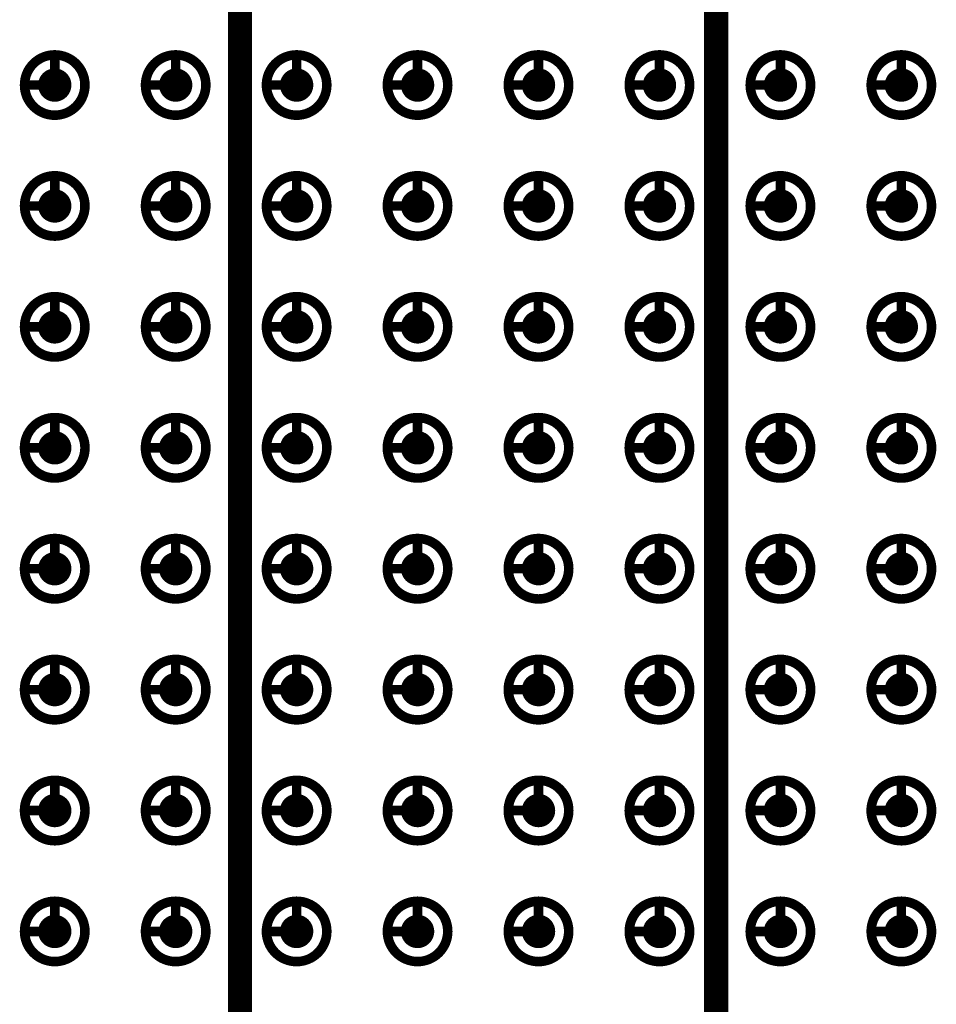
# Model space of a CAD drawing. Header units: millimetres. Extents: x 62 to 363, y 42 to 391.
# Tile 207 of 216: x 153 to 162, y 248 to 259. Entities that reach past the tile are written whole.
import ezdxf

# ---------------------------------------------------------------- set-up
doc = ezdxf.new("R2010")
doc.units = ezdxf.units.MM
doc.layers.add('Mechanical8', color=56, linetype='Continuous')
doc.layers.add('PadHoleLayer', color=156, linetype='Continuous')

# ---------------------------------------------------------------- blocks, each defined once
blk = doc.blocks.new('SAMTEC_SEAM_50_02_0_L_08_2_A_GP_K_TR_1846')
at = {"layer": 'Mechanical8'}
for points, const_width in [([(18.732, 4.445, 1), (18.098, 4.445, 1)], 0.1), ([(18.39, 4.762, 1), (18.44, 4.762, 1)], 0.05), ([(20.002, 4.445, 1), (19.367, 4.445, 1)], 0.1), ([(19.66, 4.762, 1), (19.71, 4.762, 1)], 0.05), ([(21.272, 4.445, 1), (20.637, 4.445, 1)], 0.1), ([(20.93, 4.762, 1), (20.98, 4.762, 1)], 0.05), ([(22.542, 4.445, 1), (21.907, 4.445, 1)], 0.1), ([(22.2, 4.762, 1), (22.25, 4.762, 1)], 0.05), ([(23.812, 4.445, 1), (23.177, 4.445, 1)], 0.1), ([(23.47, 4.762, 1), (23.52, 4.762, 1)], 0.05), ([(25.082, 4.445, 1), (24.448, 4.445, 1)], 0.1), ([(24.74, 4.762, 1), (24.79, 4.762, 1)], 0.05), ([(26.352, 4.445, 1), (25.718, 4.445, 1)], 0.1), ([(26.01, 4.762, 1), (26.06, 4.762, 1)], 0.05), ([(27.622, 4.445, 1), (26.988, 4.445, 1)], 0.1), ([(27.28, 4.762, 1), (27.33, 4.762, 1)], 0.05), ([(18.073, 4.445, 1), (18.122, 4.445, 1)], 0.05), ([(18.39, 4.445, 1), (18.44, 4.445, 1)], 0.05), ([(18.39, 4.445, 1), (18.44, 4.445, 1)], 0.05), ([(18.707, 4.445, 1), (18.757, 4.445, 1)], 0.05), ([(18.707, 4.445, 1), (18.757, 4.445, 1)], 0.05), ([(19.343, 4.445, 1), (19.392, 4.445, 1)], 0.05), ([(19.66, 4.445, 1), (19.71, 4.445, 1)], 0.05), ([(19.66, 4.445, 1), (19.71, 4.445, 1)], 0.05), ([(19.977, 4.445, 1), (20.027, 4.445, 1)], 0.05), ([(19.977, 4.445, 1), (20.027, 4.445, 1)], 0.05), ([(20.613, 4.445, 1), (20.662, 4.445, 1)], 0.05), ([(20.93, 4.445, 1), (20.98, 4.445, 1)], 0.05), ([(20.93, 4.445, 1), (20.98, 4.445, 1)], 0.05), ([(21.247, 4.445, 1), (21.297, 4.445, 1)], 0.05), ([(21.247, 4.445, 1), (21.297, 4.445, 1)], 0.05), ([(21.883, 4.445, 1), (21.932, 4.445, 1)], 0.05), ([(22.2, 4.445, 1), (22.25, 4.445, 1)], 0.05), ([(22.2, 4.445, 1), (22.25, 4.445, 1)], 0.05), ([(22.517, 4.445, 1), (22.567, 4.445, 1)], 0.05), ([(22.517, 4.445, 1), (22.567, 4.445, 1)], 0.05), ([(23.153, 4.445, 1), (23.202, 4.445, 1)], 0.05), ([(23.47, 4.445, 1), (23.52, 4.445, 1)], 0.05), ([(23.47, 4.445, 1), (23.52, 4.445, 1)], 0.05), ([(23.787, 4.445, 1), (23.837, 4.445, 1)], 0.05), ([(23.787, 4.445, 1), (23.837, 4.445, 1)], 0.05), ([(24.423, 4.445, 1), (24.472, 4.445, 1)], 0.05), ([(24.74, 4.445, 1), (24.79, 4.445, 1)], 0.05), ([(24.74, 4.445, 1), (24.79, 4.445, 1)], 0.05), ([(25.057, 4.445, 1), (25.107, 4.445, 1)], 0.05), ([(25.057, 4.445, 1), (25.107, 4.445, 1)], 0.05), ([(25.693, 4.445, 1), (25.742, 4.445, 1)], 0.05), ([(26.01, 4.445, 1), (26.06, 4.445, 1)], 0.05), ([(26.01, 4.445, 1), (26.06, 4.445, 1)], 0.05), ([(26.327, 4.445, 1), (26.377, 4.445, 1)], 0.05), ([(26.327, 4.445, 1), (26.377, 4.445, 1)], 0.05), ([(26.963, 4.445, 1), (27.012, 4.445, 1)], 0.05), ([(27.28, 4.445, 1), (27.33, 4.445, 1)], 0.05), ([(27.28, 4.445, 1), (27.33, 4.445, 1)], 0.05), ([(27.597, 4.445, 1), (27.647, 4.445, 1)], 0.05), ([(27.597, 4.445, 1), (27.647, 4.445, 1)], 0.05), ([(18.732, 3.175, 1), (18.098, 3.175, 1)], 0.1), ([(18.39, 3.492, 1), (18.44, 3.492, 1)], 0.05), ([(20.002, 3.175, 1), (19.367, 3.175, 1)], 0.1), ([(19.66, 3.492, 1), (19.71, 3.492, 1)], 0.05), ([(21.272, 3.175, 1), (20.637, 3.175, 1)], 0.1), ([(20.93, 3.492, 1), (20.98, 3.492, 1)], 0.05), ([(22.542, 3.175, 1), (21.907, 3.175, 1)], 0.1), ([(22.2, 3.492, 1), (22.25, 3.492, 1)], 0.05), ([(23.812, 3.175, 1), (23.177, 3.175, 1)], 0.1), ([(23.47, 3.492, 1), (23.52, 3.492, 1)], 0.05), ([(25.082, 3.175, 1), (24.448, 3.175, 1)], 0.1), ([(24.74, 3.492, 1), (24.79, 3.492, 1)], 0.05), ([(26.352, 3.175, 1), (25.718, 3.175, 1)], 0.1), ([(26.01, 3.492, 1), (26.06, 3.492, 1)], 0.05), ([(27.622, 3.175, 1), (26.988, 3.175, 1)], 0.1), ([(27.28, 3.492, 1), (27.33, 3.492, 1)], 0.05), ([(18.073, 3.175, 1), (18.122, 3.175, 1)], 0.05), ([(18.39, 3.175, 1), (18.44, 3.175, 1)], 0.05), ([(18.39, 3.175, 1), (18.44, 3.175, 1)], 0.05), ([(18.707, 3.175, 1), (18.757, 3.175, 1)], 0.05), ([(18.707, 3.175, 1), (18.757, 3.175, 1)], 0.05), ([(19.343, 3.175, 1), (19.392, 3.175, 1)], 0.05), ([(19.66, 3.175, 1), (19.71, 3.175, 1)], 0.05), ([(19.66, 3.175, 1), (19.71, 3.175, 1)], 0.05), ([(19.977, 3.175, 1), (20.027, 3.175, 1)], 0.05), ([(19.977, 3.175, 1), (20.027, 3.175, 1)], 0.05), ([(20.613, 3.175, 1), (20.662, 3.175, 1)], 0.05), ([(20.93, 3.175, 1), (20.98, 3.175, 1)], 0.05), ([(20.93, 3.175, 1), (20.98, 3.175, 1)], 0.05), ([(21.247, 3.175, 1), (21.297, 3.175, 1)], 0.05), ([(21.247, 3.175, 1), (21.297, 3.175, 1)], 0.05), ([(21.883, 3.175, 1), (21.932, 3.175, 1)], 0.05), ([(22.2, 3.175, 1), (22.25, 3.175, 1)], 0.05), ([(22.2, 3.175, 1), (22.25, 3.175, 1)], 0.05), ([(22.517, 3.175, 1), (22.567, 3.175, 1)], 0.05), ([(22.517, 3.175, 1), (22.567, 3.175, 1)], 0.05), ([(23.153, 3.175, 1), (23.202, 3.175, 1)], 0.05), ([(23.47, 3.175, 1), (23.52, 3.175, 1)], 0.05), ([(23.47, 3.175, 1), (23.52, 3.175, 1)], 0.05), ([(23.787, 3.175, 1), (23.837, 3.175, 1)], 0.05), ([(23.787, 3.175, 1), (23.837, 3.175, 1)], 0.05), ([(24.423, 3.175, 1), (24.472, 3.175, 1)], 0.05), ([(24.74, 3.175, 1), (24.79, 3.175, 1)], 0.05), ([(24.74, 3.175, 1), (24.79, 3.175, 1)], 0.05), ([(25.057, 3.175, 1), (25.107, 3.175, 1)], 0.05), ([(25.057, 3.175, 1), (25.107, 3.175, 1)], 0.05), ([(25.693, 3.175, 1), (25.742, 3.175, 1)], 0.05), ([(26.01, 3.175, 1), (26.06, 3.175, 1)], 0.05), ([(26.01, 3.175, 1), (26.06, 3.175, 1)], 0.05), ([(26.327, 3.175, 1), (26.377, 3.175, 1)], 0.05), ([(26.327, 3.175, 1), (26.377, 3.175, 1)], 0.05), ([(26.963, 3.175, 1), (27.012, 3.175, 1)], 0.05), ([(27.28, 3.175, 1), (27.33, 3.175, 1)], 0.05), ([(27.28, 3.175, 1), (27.33, 3.175, 1)], 0.05), ([(27.597, 3.175, 1), (27.647, 3.175, 1)], 0.05), ([(27.597, 3.175, 1), (27.647, 3.175, 1)], 0.05), ([(18.732, 1.905, 1), (18.098, 1.905, 1)], 0.1), ([(18.39, 2.222, 1), (18.44, 2.222, 1)], 0.05), ([(20.002, 1.905, 1), (19.367, 1.905, 1)], 0.1), ([(19.66, 2.222, 1), (19.71, 2.222, 1)], 0.05), ([(21.272, 1.905, 1), (20.637, 1.905, 1)], 0.1), ([(20.93, 2.222, 1), (20.98, 2.222, 1)], 0.05), ([(22.542, 1.905, 1), (21.907, 1.905, 1)], 0.1), ([(22.2, 2.222, 1), (22.25, 2.222, 1)], 0.05), ([(23.812, 1.905, 1), (23.177, 1.905, 1)], 0.1), ([(23.47, 2.222, 1), (23.52, 2.222, 1)], 0.05), ([(25.082, 1.905, 1), (24.448, 1.905, 1)], 0.1), ([(24.74, 2.222, 1), (24.79, 2.222, 1)], 0.05), ([(26.352, 1.905, 1), (25.718, 1.905, 1)], 0.1), ([(26.01, 2.222, 1), (26.06, 2.222, 1)], 0.05), ([(27.622, 1.905, 1), (26.988, 1.905, 1)], 0.1), ([(27.28, 2.222, 1), (27.33, 2.222, 1)], 0.05), ([(18.073, 1.905, 1), (18.122, 1.905, 1)], 0.05), ([(18.39, 1.905, 1), (18.44, 1.905, 1)], 0.05), ([(18.39, 1.905, 1), (18.44, 1.905, 1)], 0.05), ([(18.707, 1.905, 1), (18.757, 1.905, 1)], 0.05), ([(18.707, 1.905, 1), (18.757, 1.905, 1)], 0.05), ([(19.343, 1.905, 1), (19.392, 1.905, 1)], 0.05), ([(19.66, 1.905, 1), (19.71, 1.905, 1)], 0.05), ([(19.66, 1.905, 1), (19.71, 1.905, 1)], 0.05), ([(19.977, 1.905, 1), (20.027, 1.905, 1)], 0.05), ([(19.977, 1.905, 1), (20.027, 1.905, 1)], 0.05), ([(20.613, 1.905, 1), (20.662, 1.905, 1)], 0.05), ([(20.93, 1.905, 1), (20.98, 1.905, 1)], 0.05), ([(20.93, 1.905, 1), (20.98, 1.905, 1)], 0.05), ([(21.247, 1.905, 1), (21.297, 1.905, 1)], 0.05), ([(21.247, 1.905, 1), (21.297, 1.905, 1)], 0.05), ([(21.883, 1.905, 1), (21.932, 1.905, 1)], 0.05), ([(22.2, 1.905, 1), (22.25, 1.905, 1)], 0.05), ([(22.2, 1.905, 1), (22.25, 1.905, 1)], 0.05), ([(22.517, 1.905, 1), (22.567, 1.905, 1)], 0.05), ([(22.517, 1.905, 1), (22.567, 1.905, 1)], 0.05), ([(23.153, 1.905, 1), (23.202, 1.905, 1)], 0.05), ([(23.47, 1.905, 1), (23.52, 1.905, 1)], 0.05), ([(23.47, 1.905, 1), (23.52, 1.905, 1)], 0.05), ([(23.787, 1.905, 1), (23.837, 1.905, 1)], 0.05), ([(23.787, 1.905, 1), (23.837, 1.905, 1)], 0.05), ([(24.423, 1.905, 1), (24.472, 1.905, 1)], 0.05), ([(24.74, 1.905, 1), (24.79, 1.905, 1)], 0.05), ([(24.74, 1.905, 1), (24.79, 1.905, 1)], 0.05), ([(25.057, 1.905, 1), (25.107, 1.905, 1)], 0.05), ([(25.057, 1.905, 1), (25.107, 1.905, 1)], 0.05), ([(25.693, 1.905, 1), (25.742, 1.905, 1)], 0.05), ([(26.01, 1.905, 1), (26.06, 1.905, 1)], 0.05), ([(26.01, 1.905, 1), (26.06, 1.905, 1)], 0.05), ([(26.327, 1.905, 1), (26.377, 1.905, 1)], 0.05), ([(26.327, 1.905, 1), (26.377, 1.905, 1)], 0.05), ([(26.963, 1.905, 1), (27.012, 1.905, 1)], 0.05), ([(27.28, 1.905, 1), (27.33, 1.905, 1)], 0.05), ([(27.28, 1.905, 1), (27.33, 1.905, 1)], 0.05), ([(27.597, 1.905, 1), (27.647, 1.905, 1)], 0.05), ([(27.597, 1.905, 1), (27.647, 1.905, 1)], 0.05), ([(18.732, 0.635, 1), (18.098, 0.635, 1)], 0.1), ([(18.39, 0.952, 1), (18.44, 0.952, 1)], 0.05), ([(20.002, 0.635, 1), (19.367, 0.635, 1)], 0.1), ([(19.66, 0.952, 1), (19.71, 0.952, 1)], 0.05), ([(21.272, 0.635, 1), (20.637, 0.635, 1)], 0.1), ([(20.93, 0.952, 1), (20.98, 0.952, 1)], 0.05), ([(22.542, 0.635, 1), (21.907, 0.635, 1)], 0.1), ([(22.2, 0.952, 1), (22.25, 0.952, 1)], 0.05), ([(23.812, 0.635, 1), (23.177, 0.635, 1)], 0.1), ([(23.47, 0.952, 1), (23.52, 0.952, 1)], 0.05), ([(25.082, 0.635, 1), (24.448, 0.635, 1)], 0.1), ([(24.74, 0.952, 1), (24.79, 0.952, 1)], 0.05), ([(26.352, 0.635, 1), (25.718, 0.635, 1)], 0.1), ([(26.01, 0.952, 1), (26.06, 0.952, 1)], 0.05), ([(27.622, 0.635, 1), (26.988, 0.635, 1)], 0.1), ([(27.28, 0.952, 1), (27.33, 0.952, 1)], 0.05), ([(18.073, 0.635, 1), (18.122, 0.635, 1)], 0.05), ([(18.39, 0.635, 1), (18.44, 0.635, 1)], 0.05), ([(18.39, 0.635, 1), (18.44, 0.635, 1)], 0.05), ([(18.707, 0.635, 1), (18.757, 0.635, 1)], 0.05), ([(18.707, 0.635, 1), (18.757, 0.635, 1)], 0.05), ([(19.343, 0.635, 1), (19.392, 0.635, 1)], 0.05), ([(19.66, 0.635, 1), (19.71, 0.635, 1)], 0.05), ([(19.66, 0.635, 1), (19.71, 0.635, 1)], 0.05), ([(19.977, 0.635, 1), (20.027, 0.635, 1)], 0.05), ([(19.977, 0.635, 1), (20.027, 0.635, 1)], 0.05), ([(20.613, 0.635, 1), (20.662, 0.635, 1)], 0.05), ([(20.93, 0.635, 1), (20.98, 0.635, 1)], 0.05), ([(20.93, 0.635, 1), (20.98, 0.635, 1)], 0.05), ([(21.247, 0.635, 1), (21.297, 0.635, 1)], 0.05), ([(21.247, 0.635, 1), (21.297, 0.635, 1)], 0.05), ([(21.883, 0.635, 1), (21.932, 0.635, 1)], 0.05), ([(22.2, 0.635, 1), (22.25, 0.635, 1)], 0.05), ([(22.2, 0.635, 1), (22.25, 0.635, 1)], 0.05), ([(22.517, 0.635, 1), (22.567, 0.635, 1)], 0.05), ([(22.517, 0.635, 1), (22.567, 0.635, 1)], 0.05), ([(23.153, 0.635, 1), (23.202, 0.635, 1)], 0.05), ([(23.47, 0.635, 1), (23.52, 0.635, 1)], 0.05), ([(23.47, 0.635, 1), (23.52, 0.635, 1)], 0.05), ([(23.787, 0.635, 1), (23.837, 0.635, 1)], 0.05), ([(23.787, 0.635, 1), (23.837, 0.635, 1)], 0.05), ([(24.423, 0.635, 1), (24.472, 0.635, 1)], 0.05), ([(24.74, 0.635, 1), (24.79, 0.635, 1)], 0.05), ([(24.74, 0.635, 1), (24.79, 0.635, 1)], 0.05), ([(25.057, 0.635, 1), (25.107, 0.635, 1)], 0.05), ([(25.057, 0.635, 1), (25.107, 0.635, 1)], 0.05), ([(25.693, 0.635, 1), (25.742, 0.635, 1)], 0.05), ([(26.01, 0.635, 1), (26.06, 0.635, 1)], 0.05), ([(26.01, 0.635, 1), (26.06, 0.635, 1)], 0.05), ([(26.327, 0.635, 1), (26.377, 0.635, 1)], 0.05), ([(26.327, 0.635, 1), (26.377, 0.635, 1)], 0.05), ([(26.963, 0.635, 1), (27.012, 0.635, 1)], 0.05), ([(27.28, 0.635, 1), (27.33, 0.635, 1)], 0.05), ([(27.28, 0.635, 1), (27.33, 0.635, 1)], 0.05), ([(27.597, 0.635, 1), (27.647, 0.635, 1)], 0.05), ([(27.597, 0.635, 1), (27.647, 0.635, 1)], 0.05), ([(18.732, -0.635, 1), (18.098, -0.635, 1)], 0.1), ([(18.39, -0.318, 1), (18.44, -0.318, 1)], 0.05), ([(20.002, -0.635, 1), (19.367, -0.635, 1)], 0.1), ([(19.66, -0.318, 1), (19.71, -0.318, 1)], 0.05), ([(21.272, -0.635, 1), (20.637, -0.635, 1)], 0.1), ([(20.93, -0.318, 1), (20.98, -0.318, 1)], 0.05), ([(22.542, -0.635, 1), (21.907, -0.635, 1)], 0.1), ([(22.2, -0.318, 1), (22.25, -0.318, 1)], 0.05), ([(23.812, -0.635, 1), (23.177, -0.635, 1)], 0.1), ([(23.47, -0.318, 1), (23.52, -0.318, 1)], 0.05), ([(25.082, -0.635, 1), (24.448, -0.635, 1)], 0.1), ([(24.74, -0.318, 1), (24.79, -0.318, 1)], 0.05), ([(26.352, -0.635, 1), (25.718, -0.635, 1)], 0.1), ([(26.01, -0.318, 1), (26.06, -0.318, 1)], 0.05), ([(27.622, -0.635, 1), (26.988, -0.635, 1)], 0.1), ([(27.28, -0.318, 1), (27.33, -0.318, 1)], 0.05), ([(18.073, -0.635, 1), (18.122, -0.635, 1)], 0.05), ([(18.39, -0.635, 1), (18.44, -0.635, 1)], 0.05), ([(18.39, -0.635, 1), (18.44, -0.635, 1)], 0.05), ([(18.707, -0.635, 1), (18.757, -0.635, 1)], 0.05), ([(18.707, -0.635, 1), (18.757, -0.635, 1)], 0.05), ([(19.343, -0.635, 1), (19.392, -0.635, 1)], 0.05), ([(19.66, -0.635, 1), (19.71, -0.635, 1)], 0.05), ([(19.66, -0.635, 1), (19.71, -0.635, 1)], 0.05), ([(19.977, -0.635, 1), (20.027, -0.635, 1)], 0.05), ([(19.977, -0.635, 1), (20.027, -0.635, 1)], 0.05), ([(20.613, -0.635, 1), (20.662, -0.635, 1)], 0.05), ([(20.93, -0.635, 1), (20.98, -0.635, 1)], 0.05), ([(20.93, -0.635, 1), (20.98, -0.635, 1)], 0.05), ([(21.247, -0.635, 1), (21.297, -0.635, 1)], 0.05), ([(21.247, -0.635, 1), (21.297, -0.635, 1)], 0.05), ([(21.883, -0.635, 1), (21.932, -0.635, 1)], 0.05), ([(22.2, -0.635, 1), (22.25, -0.635, 1)], 0.05), ([(22.2, -0.635, 1), (22.25, -0.635, 1)], 0.05), ([(22.517, -0.635, 1), (22.567, -0.635, 1)], 0.05), ([(22.517, -0.635, 1), (22.567, -0.635, 1)], 0.05), ([(23.153, -0.635, 1), (23.202, -0.635, 1)], 0.05), ([(23.47, -0.635, 1), (23.52, -0.635, 1)], 0.05), ([(23.47, -0.635, 1), (23.52, -0.635, 1)], 0.05), ([(23.787, -0.635, 1), (23.837, -0.635, 1)], 0.05), ([(23.787, -0.635, 1), (23.837, -0.635, 1)], 0.05), ([(24.423, -0.635, 1), (24.472, -0.635, 1)], 0.05), ([(24.74, -0.635, 1), (24.79, -0.635, 1)], 0.05), ([(24.74, -0.635, 1), (24.79, -0.635, 1)], 0.05), ([(25.057, -0.635, 1), (25.107, -0.635, 1)], 0.05), ([(25.057, -0.635, 1), (25.107, -0.635, 1)], 0.05), ([(25.693, -0.635, 1), (25.742, -0.635, 1)], 0.05), ([(26.01, -0.635, 1), (26.06, -0.635, 1)], 0.05), ([(26.01, -0.635, 1), (26.06, -0.635, 1)], 0.05), ([(26.327, -0.635, 1), (26.377, -0.635, 1)], 0.05), ([(26.327, -0.635, 1), (26.377, -0.635, 1)], 0.05), ([(26.963, -0.635, 1), (27.012, -0.635, 1)], 0.05), ([(27.28, -0.635, 1), (27.33, -0.635, 1)], 0.05), ([(27.28, -0.635, 1), (27.33, -0.635, 1)], 0.05), ([(27.597, -0.635, 1), (27.647, -0.635, 1)], 0.05), ([(27.597, -0.635, 1), (27.647, -0.635, 1)], 0.05), ([(18.732, -1.905, 1), (18.098, -1.905, 1)], 0.1), ([(18.39, -1.588, 1), (18.44, -1.588, 1)], 0.05), ([(20.002, -1.905, 1), (19.367, -1.905, 1)], 0.1), ([(19.66, -1.588, 1), (19.71, -1.588, 1)], 0.05), ([(21.272, -1.905, 1), (20.637, -1.905, 1)], 0.1), ([(20.93, -1.588, 1), (20.98, -1.588, 1)], 0.05), ([(22.542, -1.905, 1), (21.907, -1.905, 1)], 0.1), ([(22.2, -1.588, 1), (22.25, -1.588, 1)], 0.05), ([(23.812, -1.905, 1), (23.177, -1.905, 1)], 0.1), ([(23.47, -1.588, 1), (23.52, -1.588, 1)], 0.05), ([(25.082, -1.905, 1), (24.448, -1.905, 1)], 0.1), ([(24.74, -1.588, 1), (24.79, -1.588, 1)], 0.05), ([(26.352, -1.905, 1), (25.718, -1.905, 1)], 0.1), ([(26.01, -1.588, 1), (26.06, -1.588, 1)], 0.05), ([(27.622, -1.905, 1), (26.988, -1.905, 1)], 0.1), ([(27.28, -1.588, 1), (27.33, -1.588, 1)], 0.05), ([(18.073, -1.905, 1), (18.122, -1.905, 1)], 0.05), ([(18.39, -1.905, 1), (18.44, -1.905, 1)], 0.05), ([(18.39, -1.905, 1), (18.44, -1.905, 1)], 0.05), ([(18.707, -1.905, 1), (18.757, -1.905, 1)], 0.05), ([(18.707, -1.905, 1), (18.757, -1.905, 1)], 0.05), ([(19.343, -1.905, 1), (19.392, -1.905, 1)], 0.05), ([(19.66, -1.905, 1), (19.71, -1.905, 1)], 0.05), ([(19.66, -1.905, 1), (19.71, -1.905, 1)], 0.05), ([(19.977, -1.905, 1), (20.027, -1.905, 1)], 0.05), ([(19.977, -1.905, 1), (20.027, -1.905, 1)], 0.05), ([(20.613, -1.905, 1), (20.662, -1.905, 1)], 0.05), ([(20.93, -1.905, 1), (20.98, -1.905, 1)], 0.05), ([(20.93, -1.905, 1), (20.98, -1.905, 1)], 0.05), ([(21.247, -1.905, 1), (21.297, -1.905, 1)], 0.05), ([(21.247, -1.905, 1), (21.297, -1.905, 1)], 0.05), ([(21.883, -1.905, 1), (21.932, -1.905, 1)], 0.05), ([(22.2, -1.905, 1), (22.25, -1.905, 1)], 0.05), ([(22.2, -1.905, 1), (22.25, -1.905, 1)], 0.05), ([(22.517, -1.905, 1), (22.567, -1.905, 1)], 0.05), ([(22.517, -1.905, 1), (22.567, -1.905, 1)], 0.05), ([(23.153, -1.905, 1), (23.202, -1.905, 1)], 0.05), ([(23.47, -1.905, 1), (23.52, -1.905, 1)], 0.05), ([(23.47, -1.905, 1), (23.52, -1.905, 1)], 0.05), ([(23.787, -1.905, 1), (23.837, -1.905, 1)], 0.05), ([(23.787, -1.905, 1), (23.837, -1.905, 1)], 0.05), ([(24.423, -1.905, 1), (24.472, -1.905, 1)], 0.05), ([(24.74, -1.905, 1), (24.79, -1.905, 1)], 0.05), ([(24.74, -1.905, 1), (24.79, -1.905, 1)], 0.05), ([(25.057, -1.905, 1), (25.107, -1.905, 1)], 0.05), ([(25.057, -1.905, 1), (25.107, -1.905, 1)], 0.05), ([(25.693, -1.905, 1), (25.742, -1.905, 1)], 0.05), ([(26.01, -1.905, 1), (26.06, -1.905, 1)], 0.05), ([(26.01, -1.905, 1), (26.06, -1.905, 1)], 0.05), ([(26.327, -1.905, 1), (26.377, -1.905, 1)], 0.05), ([(26.327, -1.905, 1), (26.377, -1.905, 1)], 0.05), ([(26.963, -1.905, 1), (27.012, -1.905, 1)], 0.05), ([(27.28, -1.905, 1), (27.33, -1.905, 1)], 0.05), ([(27.28, -1.905, 1), (27.33, -1.905, 1)], 0.05), ([(27.597, -1.905, 1), (27.647, -1.905, 1)], 0.05), ([(27.597, -1.905, 1), (27.647, -1.905, 1)], 0.05), ([(18.732, -3.175, 1), (18.098, -3.175, 1)], 0.1), ([(18.39, -2.858, 1), (18.44, -2.858, 1)], 0.05), ([(20.002, -3.175, 1), (19.367, -3.175, 1)], 0.1), ([(19.66, -2.858, 1), (19.71, -2.858, 1)], 0.05), ([(21.272, -3.175, 1), (20.637, -3.175, 1)], 0.1), ([(20.93, -2.858, 1), (20.98, -2.858, 1)], 0.05), ([(22.542, -3.175, 1), (21.907, -3.175, 1)], 0.1), ([(22.2, -2.858, 1), (22.25, -2.858, 1)], 0.05), ([(23.812, -3.175, 1), (23.177, -3.175, 1)], 0.1), ([(23.47, -2.858, 1), (23.52, -2.858, 1)], 0.05), ([(25.082, -3.175, 1), (24.448, -3.175, 1)], 0.1), ([(24.74, -2.858, 1), (24.79, -2.858, 1)], 0.05), ([(26.352, -3.175, 1), (25.718, -3.175, 1)], 0.1), ([(26.01, -2.858, 1), (26.06, -2.858, 1)], 0.05), ([(27.622, -3.175, 1), (26.988, -3.175, 1)], 0.1), ([(27.28, -2.858, 1), (27.33, -2.858, 1)], 0.05), ([(18.073, -3.175, 1), (18.122, -3.175, 1)], 0.05), ([(18.39, -3.175, 1), (18.44, -3.175, 1)], 0.05), ([(18.39, -3.175, 1), (18.44, -3.175, 1)], 0.05), ([(18.707, -3.175, 1), (18.757, -3.175, 1)], 0.05), ([(18.707, -3.175, 1), (18.757, -3.175, 1)], 0.05), ([(19.343, -3.175, 1), (19.392, -3.175, 1)], 0.05), ([(19.66, -3.175, 1), (19.71, -3.175, 1)], 0.05), ([(19.66, -3.175, 1), (19.71, -3.175, 1)], 0.05), ([(19.977, -3.175, 1), (20.027, -3.175, 1)], 0.05), ([(19.977, -3.175, 1), (20.027, -3.175, 1)], 0.05), ([(20.613, -3.175, 1), (20.662, -3.175, 1)], 0.05), ([(20.93, -3.175, 1), (20.98, -3.175, 1)], 0.05), ([(20.93, -3.175, 1), (20.98, -3.175, 1)], 0.05), ([(21.247, -3.175, 1), (21.297, -3.175, 1)], 0.05), ([(21.247, -3.175, 1), (21.297, -3.175, 1)], 0.05), ([(21.883, -3.175, 1), (21.932, -3.175, 1)], 0.05), ([(22.2, -3.175, 1), (22.25, -3.175, 1)], 0.05), ([(22.2, -3.175, 1), (22.25, -3.175, 1)], 0.05), ([(22.517, -3.175, 1), (22.567, -3.175, 1)], 0.05), ([(22.517, -3.175, 1), (22.567, -3.175, 1)], 0.05), ([(23.153, -3.175, 1), (23.202, -3.175, 1)], 0.05), ([(23.47, -3.175, 1), (23.52, -3.175, 1)], 0.05), ([(23.47, -3.175, 1), (23.52, -3.175, 1)], 0.05), ([(23.787, -3.175, 1), (23.837, -3.175, 1)], 0.05), ([(23.787, -3.175, 1), (23.837, -3.175, 1)], 0.05), ([(24.423, -3.175, 1), (24.472, -3.175, 1)], 0.05), ([(24.74, -3.175, 1), (24.79, -3.175, 1)], 0.05), ([(24.74, -3.175, 1), (24.79, -3.175, 1)], 0.05), ([(25.057, -3.175, 1), (25.107, -3.175, 1)], 0.05), ([(25.057, -3.175, 1), (25.107, -3.175, 1)], 0.05), ([(25.693, -3.175, 1), (25.742, -3.175, 1)], 0.05), ([(26.01, -3.175, 1), (26.06, -3.175, 1)], 0.05), ([(26.01, -3.175, 1), (26.06, -3.175, 1)], 0.05), ([(26.327, -3.175, 1), (26.377, -3.175, 1)], 0.05), ([(26.327, -3.175, 1), (26.377, -3.175, 1)], 0.05), ([(26.963, -3.175, 1), (27.012, -3.175, 1)], 0.05), ([(27.28, -3.175, 1), (27.33, -3.175, 1)], 0.05), ([(27.28, -3.175, 1), (27.33, -3.175, 1)], 0.05), ([(27.597, -3.175, 1), (27.647, -3.175, 1)], 0.05), ([(27.597, -3.175, 1), (27.647, -3.175, 1)], 0.05), ([(18.732, -4.445, 1), (18.098, -4.445, 1)], 0.1), ([(18.39, -4.128, 1), (18.44, -4.128, 1)], 0.05), ([(20.002, -4.445, 1), (19.367, -4.445, 1)], 0.1), ([(19.66, -4.128, 1), (19.71, -4.128, 1)], 0.05), ([(21.272, -4.445, 1), (20.637, -4.445, 1)], 0.1), ([(20.93, -4.128, 1), (20.98, -4.128, 1)], 0.05), ([(22.542, -4.445, 1), (21.907, -4.445, 1)], 0.1), ([(22.2, -4.128, 1), (22.25, -4.128, 1)], 0.05), ([(23.812, -4.445, 1), (23.177, -4.445, 1)], 0.1), ([(23.47, -4.128, 1), (23.52, -4.128, 1)], 0.05), ([(25.082, -4.445, 1), (24.448, -4.445, 1)], 0.1), ([(24.74, -4.128, 1), (24.79, -4.128, 1)], 0.05), ([(26.352, -4.445, 1), (25.718, -4.445, 1)], 0.1), ([(26.01, -4.128, 1), (26.06, -4.128, 1)], 0.05), ([(27.622, -4.445, 1), (26.988, -4.445, 1)], 0.1), ([(27.28, -4.128, 1), (27.33, -4.128, 1)], 0.05), ([(18.073, -4.445, 1), (18.122, -4.445, 1)], 0.05), ([(18.39, -4.445, 1), (18.44, -4.445, 1)], 0.05), ([(18.39, -4.445, 1), (18.44, -4.445, 1)], 0.05), ([(18.707, -4.445, 1), (18.757, -4.445, 1)], 0.05), ([(18.707, -4.445, 1), (18.757, -4.445, 1)], 0.05), ([(19.343, -4.445, 1), (19.392, -4.445, 1)], 0.05), ([(19.66, -4.445, 1), (19.71, -4.445, 1)], 0.05), ([(19.66, -4.445, 1), (19.71, -4.445, 1)], 0.05), ([(19.977, -4.445, 1), (20.027, -4.445, 1)], 0.05), ([(19.977, -4.445, 1), (20.027, -4.445, 1)], 0.05), ([(20.613, -4.445, 1), (20.662, -4.445, 1)], 0.05), ([(20.93, -4.445, 1), (20.98, -4.445, 1)], 0.05), ([(20.93, -4.445, 1), (20.98, -4.445, 1)], 0.05), ([(21.247, -4.445, 1), (21.297, -4.445, 1)], 0.05), ([(21.247, -4.445, 1), (21.297, -4.445, 1)], 0.05), ([(21.883, -4.445, 1), (21.932, -4.445, 1)], 0.05), ([(22.2, -4.445, 1), (22.25, -4.445, 1)], 0.05), ([(22.2, -4.445, 1), (22.25, -4.445, 1)], 0.05), ([(22.517, -4.445, 1), (22.567, -4.445, 1)], 0.05), ([(22.517, -4.445, 1), (22.567, -4.445, 1)], 0.05), ([(23.153, -4.445, 1), (23.202, -4.445, 1)], 0.05), ([(23.47, -4.445, 1), (23.52, -4.445, 1)], 0.05), ([(23.47, -4.445, 1), (23.52, -4.445, 1)], 0.05), ([(23.787, -4.445, 1), (23.837, -4.445, 1)], 0.05), ([(23.787, -4.445, 1), (23.837, -4.445, 1)], 0.05), ([(24.423, -4.445, 1), (24.472, -4.445, 1)], 0.05), ([(24.74, -4.445, 1), (24.79, -4.445, 1)], 0.05), ([(24.74, -4.445, 1), (24.79, -4.445, 1)], 0.05), ([(25.057, -4.445, 1), (25.107, -4.445, 1)], 0.05), ([(25.057, -4.445, 1), (25.107, -4.445, 1)], 0.05), ([(25.693, -4.445, 1), (25.742, -4.445, 1)], 0.05), ([(26.01, -4.445, 1), (26.06, -4.445, 1)], 0.05), ([(26.01, -4.445, 1), (26.06, -4.445, 1)], 0.05), ([(26.327, -4.445, 1), (26.377, -4.445, 1)], 0.05), ([(26.327, -4.445, 1), (26.377, -4.445, 1)], 0.05), ([(26.963, -4.445, 1), (27.012, -4.445, 1)], 0.05), ([(27.28, -4.445, 1), (27.33, -4.445, 1)], 0.05), ([(27.28, -4.445, 1), (27.33, -4.445, 1)], 0.05), ([(27.597, -4.445, 1), (27.647, -4.445, 1)], 0.05), ([(27.597, -4.445, 1), (27.647, -4.445, 1)], 0.05)]:
    blk.add_lwpolyline(points, format="xyb", close=True, dxfattribs=dict(at, const_width=const_width))
at = {"layer": 'Mechanical8', "const_width": 0.1}
for points in [[(18.415, 4.762), (18.415, 4.445)], [(19.685, 4.762), (19.685, 4.445)], [(20.955, 4.762), (20.955, 4.445)], [(22.225, 4.762), (22.225, 4.445)], [(23.495, 4.762), (23.495, 4.445)], [(24.765, 4.762), (24.765, 4.445)], [(26.035, 4.762), (26.035, 4.445)], [(27.305, 4.762), (27.305, 4.445)], [(18.415, 4.445), (18.732, 4.445)], [(19.685, 4.445), (20.002, 4.445)], [(20.955, 4.445), (21.272, 4.445)], [(22.225, 4.445), (22.542, 4.445)], [(23.495, 4.445), (23.812, 4.445)], [(24.765, 4.445), (25.082, 4.445)], [(26.035, 4.445), (26.352, 4.445)], [(27.305, 4.445), (27.622, 4.445)], [(18.415, 3.492), (18.415, 3.175)], [(19.685, 3.492), (19.685, 3.175)], [(20.955, 3.492), (20.955, 3.175)], [(22.225, 3.492), (22.225, 3.175)], [(23.495, 3.492), (23.495, 3.175)], [(24.765, 3.492), (24.765, 3.175)], [(26.035, 3.492), (26.035, 3.175)], [(27.305, 3.492), (27.305, 3.175)], [(18.415, 3.175), (18.732, 3.175)], [(19.685, 3.175), (20.002, 3.175)], [(20.955, 3.175), (21.272, 3.175)], [(22.225, 3.175), (22.542, 3.175)], [(23.495, 3.175), (23.812, 3.175)], [(24.765, 3.175), (25.082, 3.175)], [(26.035, 3.175), (26.352, 3.175)], [(27.305, 3.175), (27.622, 3.175)], [(18.415, 2.222), (18.415, 1.905)], [(19.685, 2.222), (19.685, 1.905)], [(20.955, 2.222), (20.955, 1.905)], [(22.225, 2.222), (22.225, 1.905)], [(23.495, 2.222), (23.495, 1.905)], [(24.765, 2.222), (24.765, 1.905)], [(26.035, 2.222), (26.035, 1.905)], [(27.305, 2.222), (27.305, 1.905)], [(18.415, 1.905), (18.732, 1.905)], [(19.685, 1.905), (20.002, 1.905)], [(20.955, 1.905), (21.272, 1.905)], [(22.225, 1.905), (22.542, 1.905)], [(23.495, 1.905), (23.812, 1.905)], [(24.765, 1.905), (25.082, 1.905)], [(26.035, 1.905), (26.352, 1.905)], [(27.305, 1.905), (27.622, 1.905)], [(18.415, 0.952), (18.415, 0.635)], [(19.685, 0.952), (19.685, 0.635)], [(20.955, 0.952), (20.955, 0.635)], [(22.225, 0.952), (22.225, 0.635)], [(23.495, 0.952), (23.495, 0.635)], [(24.765, 0.952), (24.765, 0.635)], [(26.035, 0.952), (26.035, 0.635)], [(27.305, 0.952), (27.305, 0.635)], [(18.415, 0.635), (18.732, 0.635)], [(19.685, 0.635), (20.002, 0.635)], [(20.955, 0.635), (21.272, 0.635)], [(22.225, 0.635), (22.542, 0.635)], [(23.495, 0.635), (23.812, 0.635)], [(24.765, 0.635), (25.082, 0.635)], [(26.035, 0.635), (26.352, 0.635)], [(27.305, 0.635), (27.622, 0.635)], [(18.415, -0.318), (18.415, -0.635)], [(19.685, -0.318), (19.685, -0.635)], [(20.955, -0.318), (20.955, -0.635)], [(22.225, -0.318), (22.225, -0.635)], [(23.495, -0.318), (23.495, -0.635)], [(24.765, -0.318), (24.765, -0.635)], [(26.035, -0.318), (26.035, -0.635)], [(27.305, -0.318), (27.305, -0.635)], [(18.415, -0.635), (18.732, -0.635)], [(19.685, -0.635), (20.002, -0.635)], [(20.955, -0.635), (21.272, -0.635)], [(22.225, -0.635), (22.542, -0.635)], [(23.495, -0.635), (23.812, -0.635)], [(24.765, -0.635), (25.082, -0.635)], [(26.035, -0.635), (26.352, -0.635)], [(27.305, -0.635), (27.622, -0.635)], [(18.415, -1.588), (18.415, -1.905)], [(19.685, -1.588), (19.685, -1.905)], [(20.955, -1.588), (20.955, -1.905)], [(22.225, -1.588), (22.225, -1.905)], [(23.495, -1.588), (23.495, -1.905)], [(24.765, -1.588), (24.765, -1.905)], [(26.035, -1.588), (26.035, -1.905)], [(27.305, -1.588), (27.305, -1.905)], [(18.415, -1.905), (18.732, -1.905)], [(19.685, -1.905), (20.002, -1.905)], [(20.955, -1.905), (21.272, -1.905)], [(22.225, -1.905), (22.542, -1.905)], [(23.495, -1.905), (23.812, -1.905)], [(24.765, -1.905), (25.082, -1.905)], [(26.035, -1.905), (26.352, -1.905)], [(27.305, -1.905), (27.622, -1.905)], [(18.415, -2.858), (18.415, -3.175)], [(19.685, -2.858), (19.685, -3.175)], [(20.955, -2.858), (20.955, -3.175)], [(22.225, -2.858), (22.225, -3.175)], [(23.495, -2.858), (23.495, -3.175)], [(24.765, -2.858), (24.765, -3.175)], [(26.035, -2.858), (26.035, -3.175)], [(27.305, -2.858), (27.305, -3.175)], [(18.415, -3.175), (18.732, -3.175)], [(19.685, -3.175), (20.002, -3.175)], [(20.955, -3.175), (21.272, -3.175)], [(22.225, -3.175), (22.542, -3.175)], [(23.495, -3.175), (23.812, -3.175)], [(24.765, -3.175), (25.082, -3.175)], [(26.035, -3.175), (26.352, -3.175)], [(27.305, -3.175), (27.622, -3.175)], [(18.415, -4.128), (18.415, -4.445)], [(19.685, -4.128), (19.685, -4.445)], [(20.955, -4.128), (20.955, -4.445)], [(22.225, -4.128), (22.225, -4.445)], [(23.495, -4.128), (23.495, -4.445)], [(24.765, -4.128), (24.765, -4.445)], [(26.035, -4.128), (26.035, -4.445)], [(27.305, -4.128), (27.305, -4.445)], [(18.415, -4.445), (18.732, -4.445)], [(19.685, -4.445), (20.002, -4.445)], [(20.955, -4.445), (21.272, -4.445)], [(22.225, -4.445), (22.542, -4.445)], [(23.495, -4.445), (23.812, -4.445)], [(24.765, -4.445), (25.082, -4.445)], [(26.035, -4.445), (26.352, -4.445)], [(27.305, -4.445), (27.622, -4.445)]]:
    blk.add_lwpolyline(points, dxfattribs=at)
at = {"layer": 'PadHoleLayer', "const_width": 0.175}
for points in [[(18.327, 4.445, 1), (18.502, 4.445, 1)], [(19.597, 4.445, 1), (19.772, 4.445, 1)], [(20.867, 4.445, 1), (21.042, 4.445, 1)], [(22.137, 4.445, 1), (22.312, 4.445, 1)], [(23.407, 4.445, 1), (23.582, 4.445, 1)], [(24.677, 4.445, 1), (24.852, 4.445, 1)], [(25.947, 4.445, 1), (26.122, 4.445, 1)], [(27.217, 4.445, 1), (27.392, 4.445, 1)], [(18.327, 3.175, 1), (18.502, 3.175, 1)], [(19.597, 3.175, 1), (19.772, 3.175, 1)], [(20.867, 3.175, 1), (21.042, 3.175, 1)], [(22.137, 3.175, 1), (22.312, 3.175, 1)], [(23.407, 3.175, 1), (23.582, 3.175, 1)], [(24.677, 3.175, 1), (24.852, 3.175, 1)], [(25.947, 3.175, 1), (26.122, 3.175, 1)], [(27.217, 3.175, 1), (27.392, 3.175, 1)], [(18.327, 1.905, 1), (18.502, 1.905, 1)], [(19.597, 1.905, 1), (19.772, 1.905, 1)], [(20.867, 1.905, 1), (21.042, 1.905, 1)], [(22.137, 1.905, 1), (22.312, 1.905, 1)], [(23.407, 1.905, 1), (23.582, 1.905, 1)], [(24.677, 1.905, 1), (24.852, 1.905, 1)], [(25.947, 1.905, 1), (26.122, 1.905, 1)], [(27.217, 1.905, 1), (27.392, 1.905, 1)], [(18.327, 0.635, 1), (18.502, 0.635, 1)], [(19.597, 0.635, 1), (19.772, 0.635, 1)], [(20.867, 0.635, 1), (21.042, 0.635, 1)], [(22.137, 0.635, 1), (22.312, 0.635, 1)], [(23.407, 0.635, 1), (23.582, 0.635, 1)], [(24.677, 0.635, 1), (24.852, 0.635, 1)], [(25.947, 0.635, 1), (26.122, 0.635, 1)], [(27.217, 0.635, 1), (27.392, 0.635, 1)], [(18.327, -0.635, 1), (18.502, -0.635, 1)], [(19.597, -0.635, 1), (19.772, -0.635, 1)], [(20.867, -0.635, 1), (21.042, -0.635, 1)], [(22.137, -0.635, 1), (22.312, -0.635, 1)], [(23.407, -0.635, 1), (23.582, -0.635, 1)], [(24.677, -0.635, 1), (24.852, -0.635, 1)], [(25.947, -0.635, 1), (26.122, -0.635, 1)], [(27.217, -0.635, 1), (27.392, -0.635, 1)], [(18.327, -1.905, 1), (18.502, -1.905, 1)], [(19.597, -1.905, 1), (19.772, -1.905, 1)], [(20.867, -1.905, 1), (21.042, -1.905, 1)], [(22.137, -1.905, 1), (22.312, -1.905, 1)], [(23.407, -1.905, 1), (23.582, -1.905, 1)], [(24.677, -1.905, 1), (24.852, -1.905, 1)], [(25.947, -1.905, 1), (26.122, -1.905, 1)], [(27.217, -1.905, 1), (27.392, -1.905, 1)], [(18.327, -3.175, 1), (18.502, -3.175, 1)], [(19.597, -3.175, 1), (19.772, -3.175, 1)], [(20.867, -3.175, 1), (21.042, -3.175, 1)], [(22.137, -3.175, 1), (22.312, -3.175, 1)], [(23.407, -3.175, 1), (23.582, -3.175, 1)], [(24.677, -3.175, 1), (24.852, -3.175, 1)], [(25.947, -3.175, 1), (26.122, -3.175, 1)], [(27.217, -3.175, 1), (27.392, -3.175, 1)], [(18.327, -4.445, 1), (18.502, -4.445, 1)], [(19.597, -4.445, 1), (19.772, -4.445, 1)], [(20.867, -4.445, 1), (21.042, -4.445, 1)], [(22.137, -4.445, 1), (22.312, -4.445, 1)], [(23.407, -4.445, 1), (23.582, -4.445, 1)], [(24.677, -4.445, 1), (24.852, -4.445, 1)], [(25.947, -4.445, 1), (26.122, -4.445, 1)], [(27.217, -4.445, 1), (27.392, -4.445, 1)]]:
    blk.add_lwpolyline(points, format="xyb", close=True, dxfattribs=at)

msp = doc.modelspace()

# ---------------------------------------------------------------- linework, layer by layer
at = {"layer": 'Mechanical8', "const_width": 0.254}
for points in [[(155.038, 150.569), (155.038, 310.515)], [(160.038, 150.569), (160.038, 310.515)]]:
    msp.add_lwpolyline(points, dxfattribs=at)

# ---------------------------------------------------------------- block references
at = {"rotation": 90}
msp.add_blockref('SAMTEC_SEAM_50_02_0_L_08_2_A_GP_K_TR_1846', (157.538, 230.8), dxfattribs=at)

doc.saveas('drawing.dxf')
